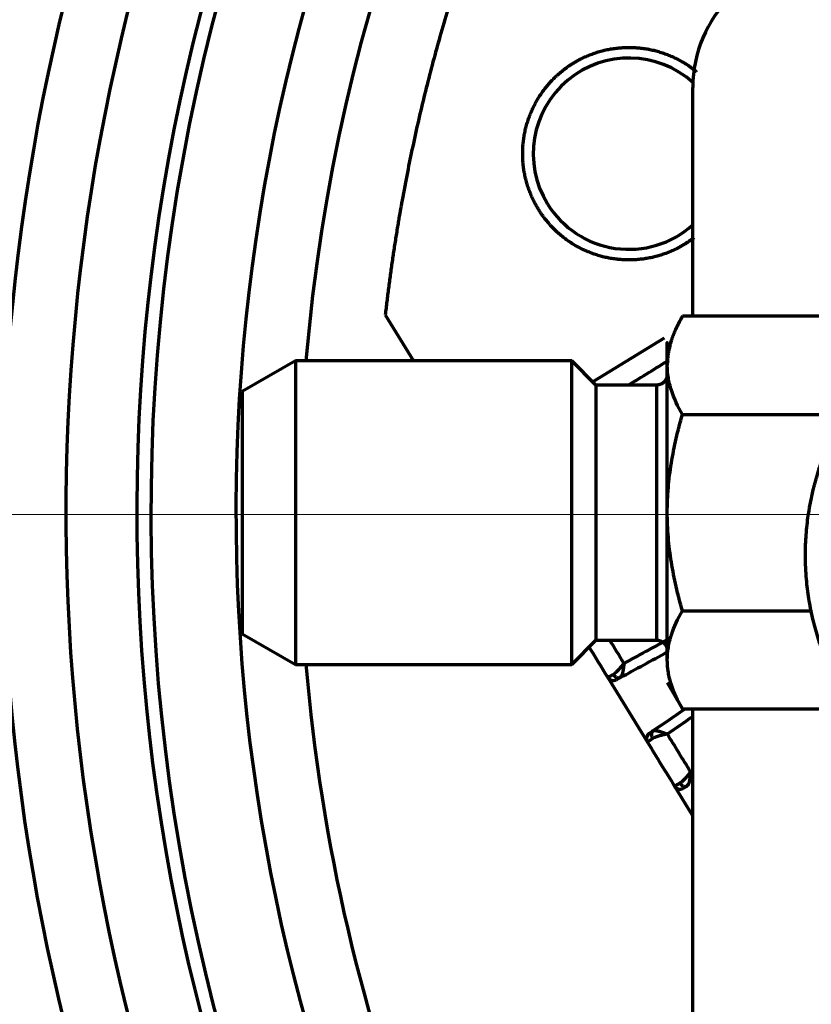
# Model space of a CAD drawing. Header units: millimetres. Extents: x -170 to 6906, y -2212 to 4257.
# Tile 105 of 256: x 4673 to 4711, y -1265 to -1219. Entities that reach past the tile are written whole.
import ezdxf

# ---------------------------------------------------------------- set-up
doc = ezdxf.new("R2010")
doc.units = ezdxf.units.MM
doc.layers.add('1', color=7, linetype='Continuous', true_color=0xffffff)
doc.layers.add('2', color=7, linetype='Continuous', true_color=0xffffff)

msp = doc.modelspace()

# ---------------------------------------------------------------- linework, layer by layer
at = {"lineweight": 18}
msp.add_line((6304.067, -1242.309), (4373.581, -1241.784), dxfattribs=at)
at = {"color": 0, "lineweight": 18}
msp.add_arc((4772.638, -1241.784), 438.165, 198.70552, 161.36953, dxfattribs=at)
at = {"layer": '1', "color": 0, "linetype": 'Continuous', "lineweight": 70}
for p, q in [((4705.138, -1232.546), (4705.138, -1221.784)), ((4690.666, -1232.473), (4691.995, -1234.639)), ((4703.785, -1233.581), (4700.436, -1235.636)), ((4701.136, -1249.538), (4703.003, -1252.58)), ((4705.138, -1297.284), (4705.138, -1251.021)), ((4704.274, -1254.652), (4705.139, -1256.061))]:
    msp.add_line(p, q, dxfattribs=at)
for centre, radius, start, end in [((4772.638, -1241.784), 86, 47.14312, 175.23562), ((4772.638, -1241.784), 89, 117.82698, 220.6742), ((4772.638, -1241.784), 100, 163.80938, 208.6854), ((4772.638, -1241.784), 97, 163.80938, 209.65955), ((4772.638, -1241.784), 93.667, 163.80938, 217.42277), ((4772.638, -1241.784), 93, 163.80938, 225.05179), ((4711.138, -1221.784), 6, 90, 180), ((4702.132, -1224.898), 4.5, 48.0074, 211.5318), ((4702.132, -1224.898), 4.5, 211.5318, 311.9212), ((4772.638, -1241.784), 86, 184.75875, 218.28938), ((4701.392, -1249.381), 0.3, 211.5318, 235.7221), ((4701.392, -1249.381), 0.3, 253.4725, 298.5318), ((4703.259, -1252.423), 0.3, 124.5318, 211.5318), ((4704.53, -1254.495), 0.3, 211.5318, 235.7221), ((4704.53, -1254.495), 0.3, 253.4725, 298.5318)]:
    msp.add_arc(centre, radius, start, end, dxfattribs=at)
for points, degree in [([(4695.341, -1212.951), (4693.581, -1217.67), (4691.234, -1227.467), (4690.666, -1232.473)], 2), ([(4697.871, -1227.513), (4697.614, -1227.095), (4697.271, -1226.169), (4697.117, -1225.199), (4697.155, -1224.212), (4697.384, -1223.257), (4697.797, -1222.359), (4698.374, -1221.565), (4699.099, -1220.893), (4699.517, -1220.637)], 2), ([(4704.747, -1229.16), (4704.329, -1229.417), (4703.403, -1229.759), (4702.433, -1229.913), (4701.446, -1229.875), (4700.491, -1229.647), (4699.593, -1229.234), (4698.799, -1228.657), (4698.127, -1227.932), (4697.871, -1227.513)], 2), ([(4705.185, -1228.858), (4704.974, -1229.021), (4704.747, -1229.16)], 2), ([(4702.109, -1235.783), (4702.744, -1235.394), (4703.378, -1235.004), (4704.013, -1234.615)], 3), ([(4701.903, -1248.875), (4701.68, -1248.511), (4701.456, -1248.147), (4701.233, -1247.783)], 3), ([(4703.938, -1247.769), (4703.26, -1248.138), (4702.582, -1248.507), (4701.903, -1248.875)], 3), ([(4700.213, -1248.033), (4700.521, -1248.535), (4700.828, -1249.036), (4701.136, -1249.538)], 3), ([(4701.72, -1249.544), (4702.46, -1249.142), (4703.199, -1248.74), (4703.939, -1248.338)], 3), ([(4701.535, -1249.645), (4701.535, -1249.645), (4701.603, -1249.608), (4701.72, -1249.544)], 3), ([(4701.64, -1249.565), (4701.73, -1249.523), (4701.795, -1249.446)], 2), ([(4704.713, -1251.058), (4704.229, -1251.391), (4703.746, -1251.724), (4703.262, -1252.057)], 3), ([(4703.941, -1252.197), (4704.34, -1251.922), (4704.739, -1251.647), (4705.139, -1251.373)], 3), ([(4703.089, -1252.176), (4703.089, -1252.176), (4703.179, -1252.114), (4703.262, -1252.057)], 2), ([(4705.041, -1253.99), (4704.674, -1253.392), (4704.307, -1252.794), (4703.941, -1252.197)], 3), ([(4703.003, -1252.58), (4703.215, -1252.926), (4703.638, -1253.616), (4704.062, -1254.307), (4704.274, -1254.652)], 3), ([(4704.673, -1254.759), (4704.673, -1254.759), (4704.741, -1254.722), (4704.858, -1254.658)], 3), ([(4704.782, -1254.677), (4704.87, -1254.635), (4704.933, -1254.559)], 2)]:
    msp.add_open_spline(points, degree=degree, dxfattribs=at)
for points, degree, knots in [([(4699.517, -1220.637), (4699.936, -1220.38), (4700.862, -1220.038), (4701.832, -1219.883), (4702.819, -1219.921), (4703.774, -1220.15), (4704.671, -1220.563), (4705.189, -1220.939), (4705.303, -1221.032)], 2, [0, 0, 0, 0.158686, 0.317372, 0.476058, 0.634744, 0.79343, 0.952116, 1, 1, 1]), ([(4701.398, -1249.39), (4701.401, -1249.388), (4701.407, -1249.385), (4701.416, -1249.379), (4701.425, -1249.373), (4701.434, -1249.367), (4701.443, -1249.36), (4701.452, -1249.353), (4701.462, -1249.346), (4701.471, -1249.339), (4701.48, -1249.332), (4701.49, -1249.324), (4701.5, -1249.316), (4701.509, -1249.308), (4701.519, -1249.299), (4701.529, -1249.29), (4701.539, -1249.281), (4701.549, -1249.272), (4701.559, -1249.263), (4701.569, -1249.253), (4701.579, -1249.243), (4701.589, -1249.233), (4701.6, -1249.223), (4701.61, -1249.212), (4701.62, -1249.201), (4701.633, -1249.188), (4701.649, -1249.171), (4701.667, -1249.151), (4701.686, -1249.131), (4701.704, -1249.11), (4701.724, -1249.088), (4701.743, -1249.067), (4701.762, -1249.044), (4701.782, -1249.021), (4701.802, -1248.998), (4701.822, -1248.974), (4701.842, -1248.95), (4701.862, -1248.926), (4701.883, -1248.901), (4701.896, -1248.884), (4701.903, -1248.875)], 3, [0, 0, 0, 0, 0.018205, 0.036497, 0.054878, 0.07335, 0.091916, 0.110578, 0.129338, 0.148199, 0.167163, 0.186231, 0.205407, 0.224692, 0.244089, 0.263599, 0.283224, 0.302966, 0.322828, 0.34281, 0.362916, 0.383147, 0.403504, 0.423989, 0.444605, 0.465352, 0.500948, 0.536935, 0.573315, 0.61009, 0.647263, 0.684834, 0.722807, 0.761183, 0.799963, 0.839151, 0.878746, 0.918752, 0.959169, 1, 1, 1, 1]), ([(4701.903, -1248.875), (4701.902, -1248.88), (4701.901, -1248.889), (4701.899, -1248.902), (4701.897, -1248.916), (4701.895, -1248.929), (4701.893, -1248.942), (4701.891, -1248.956), (4701.89, -1248.969), (4701.888, -1248.982), (4701.886, -1248.994), (4701.884, -1249.007), (4701.882, -1249.02), (4701.881, -1249.032), (4701.879, -1249.045), (4701.877, -1249.057), (4701.875, -1249.069), (4701.874, -1249.081), (4701.872, -1249.093), (4701.87, -1249.105), (4701.868, -1249.117), (4701.867, -1249.128), (4701.865, -1249.14), (4701.863, -1249.151), (4701.861, -1249.162), (4701.86, -1249.173), (4701.858, -1249.184), (4701.856, -1249.195), (4701.854, -1249.205), (4701.852, -1249.216), (4701.851, -1249.226), (4701.849, -1249.236), (4701.847, -1249.246), (4701.845, -1249.256), (4701.843, -1249.265), (4701.841, -1249.275), (4701.839, -1249.284), (4701.837, -1249.293), (4701.835, -1249.302), (4701.833, -1249.311), (4701.831, -1249.32), (4701.829, -1249.328), (4701.827, -1249.337), (4701.825, -1249.345), (4701.823, -1249.353), (4701.821, -1249.361), (4701.819, -1249.368), (4701.817, -1249.376), (4701.815, -1249.383), (4701.813, -1249.39), (4701.81, -1249.397), (4701.808, -1249.404), (4701.806, -1249.411), (4701.804, -1249.417), (4701.801, -1249.424), (4701.799, -1249.43), (4701.797, -1249.436), (4701.794, -1249.442), (4701.792, -1249.448), (4701.79, -1249.453), (4701.787, -1249.458), (4701.785, -1249.464), (4701.782, -1249.469), (4701.78, -1249.474), (4701.777, -1249.478), (4701.775, -1249.483), (4701.772, -1249.487), (4701.77, -1249.491), (4701.767, -1249.496), (4701.765, -1249.499), (4701.762, -1249.503), (4701.76, -1249.507), (4701.757, -1249.51), (4701.755, -1249.514), (4701.752, -1249.517), (4701.749, -1249.52), (4701.747, -1249.523), (4701.744, -1249.526), (4701.741, -1249.528), (4701.739, -1249.531), (4701.736, -1249.533), (4701.733, -1249.535), (4701.731, -1249.537), (4701.728, -1249.539), (4701.725, -1249.541), (4701.723, -1249.543), (4701.721, -1249.544), (4701.72, -1249.544)], 3, [0, 0, 0, 0, 0.014823, 0.029571, 0.044244, 0.058842, 0.073366, 0.087815, 0.10219, 0.11649, 0.130716, 0.144867, 0.158944, 0.172947, 0.186875, 0.20073, 0.21451, 0.228216, 0.241849, 0.255407, 0.268891, 0.282302, 0.295639, 0.308903, 0.322092, 0.335209, 0.348251, 0.361221, 0.374117, 0.38694, 0.39969, 0.412366, 0.42497, 0.437501, 0.449959, 0.462344, 0.474656, 0.486896, 0.499063, 0.511158, 0.523181, 0.535131, 0.54701, 0.558816, 0.57055, 0.582212, 0.593803, 0.605322, 0.616769, 0.628145, 0.63945, 0.650683, 0.661845, 0.672936, 0.683956, 0.694906, 0.705785, 0.716593, 0.727331, 0.737999, 0.748596, 0.759123, 0.769581, 0.779969, 0.790287, 0.800536, 0.810715, 0.820825, 0.830866, 0.840839, 0.850742, 0.860577, 0.870344, 0.880043, 0.889673, 0.899236, 0.908731, 0.918158, 0.927518, 0.936811, 0.946037, 0.955197, 0.964289, 0.973316, 0.982276, 0.991171, 1, 1, 1, 1]), ([(4701.136, -1249.538), (4701.136, -1249.538), (4701.136, -1249.538), (4701.137, -1249.538), (4701.137, -1249.537), (4701.138, -1249.537), (4701.139, -1249.536), (4701.14, -1249.535), (4701.142, -1249.535), (4701.144, -1249.534), (4701.146, -1249.532), (4701.148, -1249.531), (4701.151, -1249.53), (4701.153, -1249.528), (4701.156, -1249.527), (4701.16, -1249.525), (4701.163, -1249.523), (4701.167, -1249.521), (4701.171, -1249.518), (4701.175, -1249.516), (4701.18, -1249.513), (4701.185, -1249.511), (4701.19, -1249.508), (4701.195, -1249.505), (4701.201, -1249.502), (4701.206, -1249.498), (4701.212, -1249.495), (4701.219, -1249.491), (4701.225, -1249.488), (4701.232, -1249.484), (4701.239, -1249.48), (4701.247, -1249.476), (4701.254, -1249.471), (4701.262, -1249.467), (4701.27, -1249.462), (4701.278, -1249.458), (4701.287, -1249.453), (4701.296, -1249.448), (4701.305, -1249.443), (4701.314, -1249.437), (4701.324, -1249.432), (4701.334, -1249.426), (4701.344, -1249.421), (4701.354, -1249.415), (4701.365, -1249.409), (4701.376, -1249.403), (4701.387, -1249.397), (4701.394, -1249.392), (4701.398, -1249.39)], 3, [0, 0, 0, 0, 0.019277, 0.039896, 0.060568, 0.081293, 0.102072, 0.122904, 0.143789, 0.164728, 0.18572, 0.206765, 0.227864, 0.249016, 0.270222, 0.291481, 0.312793, 0.334159, 0.355578, 0.377051, 0.398577, 0.420156, 0.441789, 0.463475, 0.485215, 0.507008, 0.528855, 0.550755, 0.572709, 0.594716, 0.616777, 0.638891, 0.661059, 0.68328, 0.705554, 0.727883, 0.750265, 0.7727, 0.795189, 0.817731, 0.840327, 0.862977, 0.88568, 0.908437, 0.931247, 0.954111, 0.977029, 1, 1, 1, 1]), ([(4701.154, -1249.528), (4701.167, -1249.563), (4701.197, -1249.607), (4701.258, -1249.651), (4701.295, -1249.665), (4701.314, -1249.671)], 3, [0, 0, 0, 0, 0.49319, 0.74678, 1, 1, 1, 1]), ([(4701.398, -1249.39), (4701.415, -1249.42), (4701.449, -1249.465), (4701.505, -1249.514), (4701.552, -1249.541), (4701.599, -1249.559), (4701.645, -1249.564), (4701.686, -1249.559), (4701.709, -1249.55), (4701.72, -1249.544)], 3, [0, 0, 0, 0, 0.249355, 0.374464, 0.499573, 0.624681, 0.74979, 0.874899, 1, 1, 1, 1]), ([(4703.262, -1252.057), (4703.263, -1252.056), (4703.266, -1252.054), (4703.27, -1252.052), (4703.274, -1252.05), (4703.279, -1252.048), (4703.284, -1252.046), (4703.289, -1252.044), (4703.295, -1252.042), (4703.301, -1252.041), (4703.307, -1252.039), (4703.313, -1252.038), (4703.32, -1252.037), (4703.326, -1252.036), (4703.334, -1252.036), (4703.341, -1252.035), (4703.349, -1252.035), (4703.357, -1252.035), (4703.365, -1252.035), (4703.373, -1252.036), (4703.382, -1252.036), (4703.391, -1252.037), (4703.401, -1252.038), (4703.41, -1252.039), (4703.42, -1252.04), (4703.431, -1252.042), (4703.441, -1252.044), (4703.452, -1252.046), (4703.463, -1252.048), (4703.475, -1252.05), (4703.487, -1252.053), (4703.499, -1252.056), (4703.511, -1252.058), (4703.523, -1252.062), (4703.536, -1252.065), (4703.549, -1252.069), (4703.563, -1252.072), (4703.577, -1252.076), (4703.591, -1252.08), (4703.605, -1252.085), (4703.619, -1252.089), (4703.634, -1252.094), (4703.649, -1252.098), (4703.665, -1252.103), (4703.68, -1252.108), (4703.696, -1252.113), (4703.712, -1252.119), (4703.729, -1252.124), (4703.745, -1252.13), (4703.762, -1252.136), (4703.779, -1252.141), (4703.796, -1252.147), (4703.814, -1252.153), (4703.831, -1252.159), (4703.849, -1252.165), (4703.867, -1252.172), (4703.885, -1252.178), (4703.904, -1252.184), (4703.922, -1252.19), (4703.935, -1252.195), (4703.941, -1252.197)], 3, [0, 0, 0, 0, 0.013275, 0.026681, 0.040218, 0.053888, 0.06769, 0.081625, 0.095695, 0.109898, 0.124236, 0.13871, 0.15332, 0.168065, 0.182948, 0.197968, 0.213126, 0.228422, 0.243856, 0.25943, 0.275143, 0.290995, 0.306988, 0.323122, 0.339396, 0.355812, 0.372369, 0.389068, 0.405909, 0.422893, 0.44002, 0.45729, 0.474703, 0.49226, 0.509962, 0.527807, 0.545797, 0.563932, 0.582212, 0.600637, 0.619208, 0.637925, 0.656788, 0.675797, 0.694953, 0.714255, 0.733704, 0.7533, 0.773044, 0.792935, 0.812974, 0.833161, 0.853495, 0.873978, 0.89461, 0.91539, 0.936319, 0.957397, 0.978624, 1, 1, 1, 1]), ([(4703.253, -1252.414), (4703.25, -1252.416), (4703.243, -1252.42), (4703.234, -1252.427), (4703.224, -1252.433), (4703.215, -1252.439), (4703.206, -1252.445), (4703.197, -1252.451), (4703.189, -1252.457), (4703.18, -1252.462), (4703.172, -1252.468), (4703.164, -1252.473), (4703.156, -1252.478), (4703.149, -1252.483), (4703.141, -1252.488), (4703.134, -1252.493), (4703.127, -1252.498), (4703.12, -1252.502), (4703.113, -1252.507), (4703.107, -1252.511), (4703.1, -1252.515), (4703.094, -1252.519), (4703.088, -1252.523), (4703.083, -1252.527), (4703.077, -1252.531), (4703.072, -1252.534), (4703.067, -1252.538), (4703.062, -1252.541), (4703.057, -1252.544), (4703.053, -1252.547), (4703.048, -1252.55), (4703.044, -1252.553), (4703.04, -1252.555), (4703.037, -1252.558), (4703.033, -1252.56), (4703.03, -1252.562), (4703.027, -1252.564), (4703.024, -1252.566), (4703.021, -1252.568), (4703.019, -1252.57), (4703.016, -1252.571), (4703.014, -1252.573), (4703.012, -1252.574), (4703.01, -1252.575), (4703.009, -1252.576), (4703.007, -1252.577), (4703.006, -1252.578), (4703.005, -1252.579), (4703.004, -1252.579), (4703.004, -1252.58), (4703.003, -1252.58), (4703.003, -1252.58), (4703.003, -1252.58), (4703.003, -1252.58)], 3, [0, 0, 0, 0, 0.020739, 0.041434, 0.062086, 0.082694, 0.103258, 0.123779, 0.144256, 0.164689, 0.185079, 0.205425, 0.225728, 0.245987, 0.266202, 0.286374, 0.306502, 0.326587, 0.346628, 0.366625, 0.386579, 0.406489, 0.426356, 0.446179, 0.465959, 0.485695, 0.505387, 0.525036, 0.544642, 0.564204, 0.583722, 0.603197, 0.622629, 0.642017, 0.661361, 0.680662, 0.699919, 0.719133, 0.738304, 0.757431, 0.776514, 0.795555, 0.814551, 0.833504, 0.852414, 0.87128, 0.890103, 0.908883, 0.927619, 0.946311, 0.964961, 0.983566, 1, 1, 1, 1]), ([(4703.262, -1252.057), (4703.252, -1252.064), (4703.233, -1252.081), (4703.21, -1252.115), (4703.194, -1252.158), (4703.188, -1252.208), (4703.192, -1252.262), (4703.209, -1252.335), (4703.234, -1252.385), (4703.253, -1252.414)], 3, [0, 0, 0, 0, 0.125097, 0.250206, 0.375315, 0.500425, 0.625534, 0.750643, 1, 1, 1, 1]), ([(4703.941, -1252.197), (4703.936, -1252.198), (4703.925, -1252.2), (4703.91, -1252.203), (4703.895, -1252.206), (4703.88, -1252.21), (4703.865, -1252.213), (4703.85, -1252.217), (4703.835, -1252.22), (4703.82, -1252.223), (4703.805, -1252.227), (4703.791, -1252.23), (4703.776, -1252.234), (4703.762, -1252.237), (4703.748, -1252.241), (4703.734, -1252.244), (4703.72, -1252.247), (4703.706, -1252.251), (4703.692, -1252.255), (4703.678, -1252.258), (4703.665, -1252.262), (4703.651, -1252.265), (4703.638, -1252.269), (4703.625, -1252.272), (4703.612, -1252.276), (4703.599, -1252.279), (4703.586, -1252.283), (4703.574, -1252.286), (4703.561, -1252.29), (4703.549, -1252.293), (4703.532, -1252.298), (4703.51, -1252.305), (4703.484, -1252.313), (4703.459, -1252.321), (4703.435, -1252.33), (4703.411, -1252.338), (4703.388, -1252.347), (4703.366, -1252.356), (4703.345, -1252.366), (4703.325, -1252.375), (4703.306, -1252.384), (4703.287, -1252.394), (4703.27, -1252.404), (4703.259, -1252.411), (4703.253, -1252.414)], 3, [0, 0, 0, 0, 0.019759, 0.039422, 0.058989, 0.078461, 0.097836, 0.117116, 0.136301, 0.155391, 0.174386, 0.193286, 0.212091, 0.230802, 0.249419, 0.267942, 0.286372, 0.304707, 0.32295, 0.341099, 0.359156, 0.37712, 0.394991, 0.41277, 0.430457, 0.448053, 0.465557, 0.48297, 0.500291, 0.517522, 0.534663, 0.572858, 0.610609, 0.647927, 0.684825, 0.721312, 0.757402, 0.793107, 0.82844, 0.863413, 0.898042, 0.932339, 0.96632, 1, 1, 1, 1]), ([(4704.536, -1254.504), (4704.539, -1254.503), (4704.545, -1254.499), (4704.553, -1254.493), (4704.563, -1254.487), (4704.572, -1254.481), (4704.581, -1254.474), (4704.59, -1254.467), (4704.599, -1254.46), (4704.609, -1254.453), (4704.618, -1254.446), (4704.628, -1254.438), (4704.637, -1254.43), (4704.647, -1254.422), (4704.657, -1254.413), (4704.667, -1254.405), (4704.677, -1254.396), (4704.687, -1254.386), (4704.697, -1254.377), (4704.707, -1254.367), (4704.717, -1254.357), (4704.727, -1254.347), (4704.738, -1254.337), (4704.748, -1254.326), (4704.758, -1254.315), (4704.771, -1254.302), (4704.787, -1254.285), (4704.805, -1254.265), (4704.824, -1254.245), (4704.842, -1254.224), (4704.861, -1254.203), (4704.881, -1254.181), (4704.9, -1254.158), (4704.92, -1254.136), (4704.94, -1254.112), (4704.96, -1254.089), (4704.98, -1254.064), (4705, -1254.04), (4705.02, -1254.015), (4705.034, -1253.998), (4705.041, -1253.99)], 3, [0, 0, 0, 0, 0.018205, 0.036497, 0.054878, 0.07335, 0.091916, 0.110578, 0.129338, 0.148199, 0.167163, 0.186231, 0.205407, 0.224692, 0.244089, 0.263599, 0.283224, 0.302966, 0.322828, 0.34281, 0.362916, 0.383147, 0.403504, 0.423989, 0.444605, 0.465352, 0.500948, 0.536935, 0.573315, 0.61009, 0.647263, 0.684834, 0.722807, 0.761183, 0.799963, 0.839151, 0.878746, 0.918752, 0.959169, 1, 1, 1, 1]), ([(4705.041, -1253.99), (4705.04, -1253.994), (4705.039, -1254.003), (4705.037, -1254.017), (4705.035, -1254.03), (4705.033, -1254.043), (4705.031, -1254.056), (4705.029, -1254.07), (4705.027, -1254.083), (4705.026, -1254.096), (4705.024, -1254.108), (4705.022, -1254.121), (4705.02, -1254.134), (4705.018, -1254.146), (4705.017, -1254.159), (4705.015, -1254.171), (4705.013, -1254.183), (4705.011, -1254.195), (4705.01, -1254.207), (4705.008, -1254.219), (4705.006, -1254.231), (4705.004, -1254.242), (4705.003, -1254.254), (4705.001, -1254.265), (4704.999, -1254.276), (4704.997, -1254.287), (4704.996, -1254.298), (4704.994, -1254.309), (4704.992, -1254.319), (4704.99, -1254.33), (4704.988, -1254.34), (4704.987, -1254.35), (4704.985, -1254.36), (4704.983, -1254.37), (4704.981, -1254.38), (4704.979, -1254.389), (4704.977, -1254.398), (4704.975, -1254.408), (4704.973, -1254.417), (4704.971, -1254.425), (4704.969, -1254.434), (4704.967, -1254.443), (4704.965, -1254.451), (4704.963, -1254.459), (4704.961, -1254.467), (4704.959, -1254.475), (4704.957, -1254.483), (4704.955, -1254.49), (4704.953, -1254.497), (4704.95, -1254.505), (4704.948, -1254.512), (4704.946, -1254.518), (4704.944, -1254.525), (4704.941, -1254.532), (4704.939, -1254.538), (4704.937, -1254.544), (4704.935, -1254.55), (4704.932, -1254.556), (4704.93, -1254.562), (4704.927, -1254.567), (4704.925, -1254.573), (4704.923, -1254.578), (4704.92, -1254.583), (4704.918, -1254.588), (4704.915, -1254.592), (4704.913, -1254.597), (4704.91, -1254.601), (4704.908, -1254.606), (4704.905, -1254.61), (4704.903, -1254.614), (4704.9, -1254.617), (4704.898, -1254.621), (4704.895, -1254.624), (4704.892, -1254.628), (4704.89, -1254.631), (4704.887, -1254.634), (4704.885, -1254.637), (4704.882, -1254.64), (4704.879, -1254.642), (4704.877, -1254.645), (4704.874, -1254.647), (4704.871, -1254.649), (4704.869, -1254.651), (4704.866, -1254.653), (4704.863, -1254.655), (4704.861, -1254.657), (4704.859, -1254.658), (4704.858, -1254.658)], 3, [0, 0, 0, 0, 0.014823, 0.029571, 0.044244, 0.058842, 0.073366, 0.087815, 0.10219, 0.11649, 0.130716, 0.144867, 0.158944, 0.172947, 0.186875, 0.20073, 0.21451, 0.228216, 0.241849, 0.255407, 0.268891, 0.282302, 0.295639, 0.308903, 0.322092, 0.335209, 0.348251, 0.361221, 0.374117, 0.38694, 0.39969, 0.412366, 0.42497, 0.437501, 0.449959, 0.462344, 0.474656, 0.486896, 0.499063, 0.511158, 0.523181, 0.535131, 0.54701, 0.558816, 0.57055, 0.582212, 0.593803, 0.605322, 0.616769, 0.628145, 0.63945, 0.650683, 0.661845, 0.672936, 0.683956, 0.694906, 0.705785, 0.716593, 0.727331, 0.737999, 0.748596, 0.759123, 0.769581, 0.779969, 0.790287, 0.800536, 0.810715, 0.820825, 0.830866, 0.840839, 0.850742, 0.860577, 0.870344, 0.880043, 0.889673, 0.899236, 0.908731, 0.918158, 0.927518, 0.936811, 0.946037, 0.955197, 0.964289, 0.973316, 0.982276, 0.991171, 1, 1, 1, 1]), ([(4704.274, -1254.652), (4704.274, -1254.652), (4704.274, -1254.652), (4704.274, -1254.652), (4704.275, -1254.651), (4704.276, -1254.651), (4704.277, -1254.65), (4704.278, -1254.65), (4704.28, -1254.649), (4704.282, -1254.648), (4704.284, -1254.647), (4704.286, -1254.645), (4704.288, -1254.644), (4704.291, -1254.642), (4704.294, -1254.641), (4704.298, -1254.639), (4704.301, -1254.637), (4704.305, -1254.635), (4704.309, -1254.632), (4704.313, -1254.63), (4704.318, -1254.627), (4704.322, -1254.625), (4704.328, -1254.622), (4704.333, -1254.619), (4704.338, -1254.616), (4704.344, -1254.612), (4704.35, -1254.609), (4704.357, -1254.605), (4704.363, -1254.602), (4704.37, -1254.598), (4704.377, -1254.594), (4704.384, -1254.59), (4704.392, -1254.585), (4704.4, -1254.581), (4704.408, -1254.576), (4704.416, -1254.572), (4704.425, -1254.567), (4704.434, -1254.562), (4704.443, -1254.557), (4704.452, -1254.551), (4704.462, -1254.546), (4704.472, -1254.541), (4704.482, -1254.535), (4704.492, -1254.529), (4704.503, -1254.523), (4704.513, -1254.517), (4704.524, -1254.511), (4704.532, -1254.507), (4704.536, -1254.504)], 3, [0, 0, 0, 0, 0.01928, 0.039899, 0.060571, 0.081296, 0.102074, 0.122906, 0.143792, 0.16473, 0.185722, 0.206768, 0.227866, 0.249018, 0.270224, 0.291483, 0.312795, 0.334161, 0.35558, 0.377052, 0.398578, 0.420158, 0.44179, 0.463477, 0.485216, 0.50701, 0.528856, 0.550756, 0.57271, 0.594717, 0.616778, 0.638892, 0.661059, 0.683281, 0.705555, 0.727884, 0.750265, 0.772701, 0.795189, 0.817732, 0.840328, 0.862977, 0.88568, 0.908437, 0.931248, 0.954111, 0.977029, 1, 1, 1, 1]), ([(4704.292, -1254.642), (4704.305, -1254.677), (4704.335, -1254.721), (4704.396, -1254.765), (4704.433, -1254.78), (4704.452, -1254.785)], 3, [0, 0, 0, 0, 0.49319, 0.74678, 1, 1, 1, 1]), ([(4704.536, -1254.504), (4704.553, -1254.534), (4704.586, -1254.579), (4704.643, -1254.628), (4704.69, -1254.656), (4704.737, -1254.673), (4704.782, -1254.678), (4704.824, -1254.673), (4704.847, -1254.664), (4704.858, -1254.658)], 3, [0, 0, 0, 0, 0.249355, 0.374464, 0.499573, 0.624681, 0.74979, 0.874899, 1, 1, 1, 1])]:
    msp.add_open_spline(points, degree=degree, knots=knots, dxfattribs=at)
at = {"layer": '2', "color": 0, "linetype": 'Continuous', "lineweight": 70}
for p, q in [((4712.224, -1232.545), (4704.653, -1232.545)), ((4686.438, -1234.639), (4683.938, -1236.083)), ((4699.438, -1234.639), (4686.438, -1234.639)), ((4686.438, -1234.639), (4686.438, -1248.927)), ((4700.582, -1235.783), (4699.438, -1234.639)), ((4699.438, -1248.927), (4699.438, -1234.639)), ((4703.938, -1241.783), (4703.938, -1234.855)), ((4703.438, -1235.783), (4700.582, -1235.783)), ((4700.582, -1235.783), (4700.582, -1241.783)), ((4703.438, -1247.783), (4703.438, -1235.783)), ((4683.938, -1236.083), (4683.938, -1247.483)), ((4704.653, -1237.164), (4712.224, -1237.164)), ((4700.582, -1241.783), (4700.582, -1247.783)), ((4703.938, -1248.711), (4703.938, -1241.783)), ((4704.653, -1246.402), (4710.71, -1246.402)), ((4683.938, -1247.483), (4686.438, -1248.927)), ((4699.438, -1248.927), (4700.582, -1247.783)), ((4700.582, -1247.783), (4703.438, -1247.783)), ((4686.438, -1248.927), (4699.438, -1248.927)), ((4703.938, -1249.783), (4704.653, -1251.021)), ((4704.653, -1251.021), (4712.224, -1251.021))]:
    msp.add_line(p, q, dxfattribs=at)
for points, degree, knots in [([(4713.6, -1252.28), (4713.396, -1252.044), (4713.201, -1251.801), (4712.922, -1251.427), (4712.832, -1251.301), (4712.654, -1251.044), (4712.568, -1250.915), (4712.317, -1250.521), (4712.001, -1249.986), (4711.725, -1249.43), (4711.564, -1249.075), (4711.533, -1249.004), (4711.471, -1248.861), (4711.441, -1248.789), (4711.352, -1248.573), (4711.296, -1248.429), (4711.135, -1247.993), (4710.943, -1247.408), (4710.717, -1246.514), (4710.61, -1245.908), (4710.523, -1245.297), (4710.491, -1244.989), (4710.464, -1244.601), (4710.459, -1244.523), (4710.451, -1244.367), (4710.442, -1244.135), (4710.438, -1243.903), (4710.439, -1243.439), (4710.463, -1242.824), (4710.563, -1241.907), (4710.674, -1241.301), (4710.773, -1240.848), (4710.827, -1240.622), (4710.887, -1240.396), (4710.929, -1240.246), (4710.95, -1240.171), (4711.016, -1239.948), (4711.063, -1239.8), (4711.161, -1239.506), (4711.213, -1239.36), (4711.376, -1238.927), (4711.612, -1238.359), (4712.026, -1237.535), (4712.341, -1237.004), (4712.593, -1236.614), (4712.679, -1236.484), (4712.813, -1236.293), (4712.858, -1236.229), (4712.949, -1236.103), (4713.179, -1235.791), (4713.616, -1235.25), (4714.245, -1234.576), (4714.921, -1233.948), (4715.402, -1233.56), (4715.713, -1233.327), (4715.776, -1233.281), (4715.902, -1233.19), (4715.966, -1233.145), (4716.157, -1233.012), (4716.286, -1232.926), (4716.677, -1232.675), (4717.207, -1232.361), (4718.032, -1231.949), (4718.601, -1231.713), (4719.179, -1231.497), (4719.473, -1231.399), (4719.846, -1231.289), (4719.921, -1231.268), (4720.071, -1231.226), (4720.297, -1231.167), (4720.523, -1231.113), (4720.826, -1231.047), (4720.977, -1231.017), (4721.281, -1230.962), (4721.434, -1230.938), (4721.892, -1230.872), (4722.506, -1230.805), (4723.127, -1230.783), (4723.438, -1230.783)], 3, [0, 0, 0, 0, 0.03125, 0.03125, 0.046875, 0.046875, 0.0625, 0.0625, 0.09375, 0.125, 0.125, 0.132813, 0.132813, 0.140625, 0.140625, 0.15625, 0.15625, 0.1875, 0.21875, 0.25, 0.25, 0.28125, 0.28125, 0.289063, 0.289063, 0.296875, 0.3125, 0.3125, 0.34375, 0.375, 0.40625, 0.40625, 0.421875, 0.429688, 0.429688, 0.4375, 0.4375, 0.453125, 0.453125, 0.46875, 0.46875, 0.5, 0.53125, 0.5625, 0.5625, 0.578125, 0.578125, 0.585938, 0.585938, 0.59375, 0.625, 0.65625, 0.6875, 0.71875, 0.71875, 0.726563, 0.726563, 0.734375, 0.734375, 0.75, 0.75, 0.78125, 0.8125, 0.84375, 0.84375, 0.875, 0.875, 0.882813, 0.882813, 0.890625, 0.90625, 0.90625, 0.921875, 0.921875, 0.9375, 0.9375, 0.96875, 1, 1, 1, 1]), ([(4703.938, -1234.855), (4703.938, -1234.337), (4703.938, -1233.784), (4703.938, -1233.783)], 2, [0, 0, 0, 0.500569, 1, 1, 1]), ([(4704.653, -1237.164), (4704.435, -1236.787), (4704.256, -1236.407), (4704.069, -1235.83), (4704.021, -1235.637), (4703.955, -1235.248), (4703.938, -1235.052), (4703.938, -1234.855)], 3, [0, 0, 0, 0, 0.5, 0.5, 0.75, 0.75, 1, 1, 1, 1]), ([(4703.938, -1241.783), (4703.938, -1241.389), (4703.955, -1240.997), (4704.021, -1240.219), (4704.069, -1239.833), (4704.256, -1238.679), (4704.435, -1237.919), (4704.653, -1237.164)], 3, [0, 0, 0, 0, 0.25, 0.25, 0.5, 0.5, 1, 1, 1, 1]), ([(4704.653, -1246.402), (4704.435, -1245.647), (4704.256, -1244.887), (4704.069, -1243.733), (4704.021, -1243.347), (4703.955, -1242.569), (4703.938, -1242.177), (4703.938, -1241.783)], 3, [0, 0, 0, 0, 0.5, 0.5, 0.75, 0.75, 1, 1, 1, 1]), ([(4703.938, -1248.711), (4703.938, -1248.514), (4703.955, -1248.318), (4704.021, -1247.929), (4704.069, -1247.736), (4704.256, -1247.159), (4704.435, -1246.779), (4704.653, -1246.402)], 3, [0, 0, 0, 0, 0.25, 0.25, 0.5, 0.5, 1, 1, 1, 1]), ([(4704.653, -1251.021), (4704.435, -1250.643), (4704.256, -1250.263), (4704.069, -1249.686), (4704.021, -1249.493), (4703.955, -1249.104), (4703.938, -1248.908), (4703.938, -1248.711)], 3, [0, 0, 0, 0, 0.5, 0.5, 0.75, 0.75, 1, 1, 1, 1])]:
    msp.add_open_spline(points, degree=degree, knots=knots, dxfattribs=at)
for points in [[(4704.131, -1233.687), (4704.306, -1233.146), (4704.653, -1232.545)], [(4704.653, -1232.545), (4704.306, -1233.146), (4704.131, -1233.687)], [(4703.938, -1234.855), (4703.939, -1234.283), (4704.131, -1233.687)], [(4704.131, -1233.687), (4703.939, -1234.283), (4703.938, -1234.855)]]:
    msp.add_open_spline(points, degree=2, dxfattribs=at)
for points, weights in [([(4703.938, -1235.283), (4703.938, -1235.576), (4703.731, -1235.783), (4703.438, -1235.783)], [0.956578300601, 0.769794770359, 0.769794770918, 0.956578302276]), ([(4703.438, -1247.783), (4703.731, -1247.783), (4703.938, -1247.99), (4703.938, -1248.283)], [0.956578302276, 0.769794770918, 0.769794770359, 0.956578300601])]:
    msp.add_rational_spline(points, weights, degree=3, dxfattribs=at)

doc.saveas('drawing.dxf')
